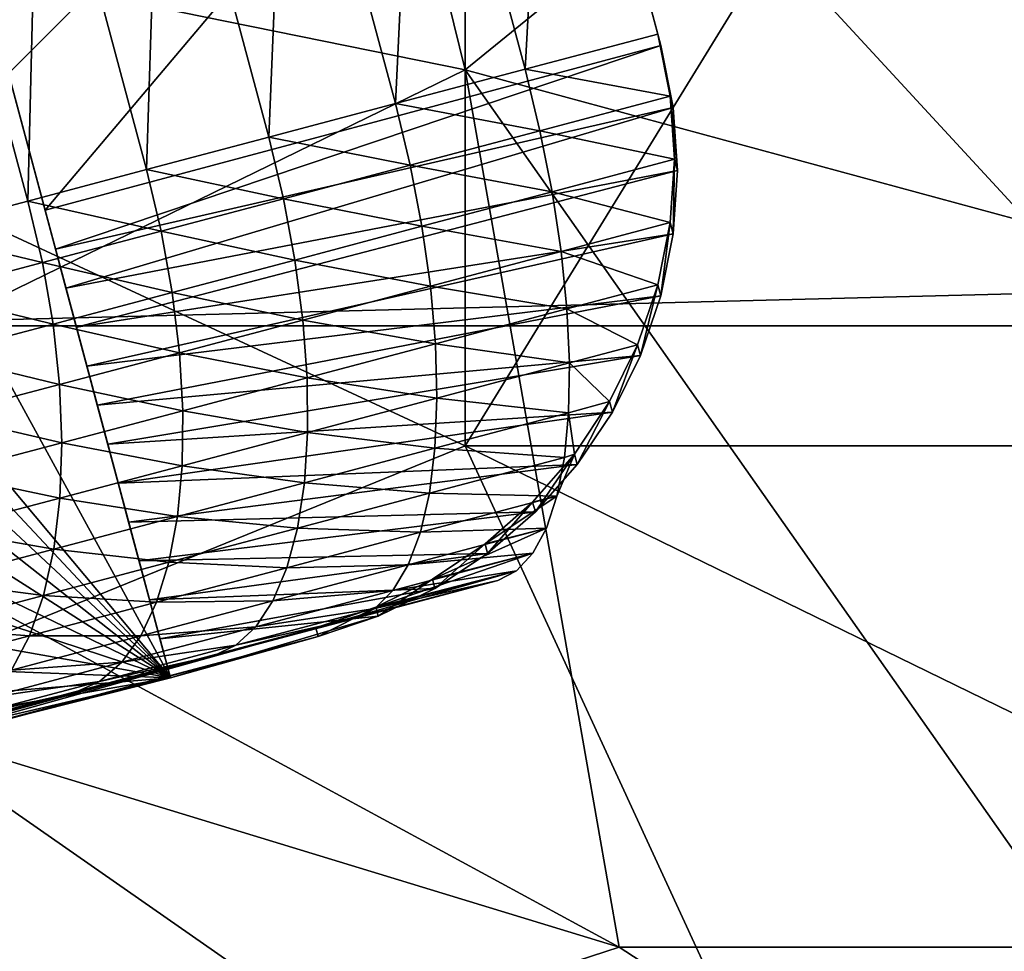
# Model space of a CAD drawing. Extents: x -0.7 to 0.7, y -0.35 to 0.35.
# Tile 39 of 226: x -0.3967 to -0.3723, y -0.228 to -0.2049. Entities that reach past the tile are written whole.
import ezdxf

# ---------------------------------------------------------------- set-up
doc = ezdxf.new("R2010")
doc.units = 0

msp = doc.modelspace()

# ---------------------------------------------------------------- linework, layer by layer
for points in [[(-0.403216, 0.18752, 0.411899), (-0.403216, -0.21248, 0.411899), (-0.383216, -0.19248, 0.411899)], [(-0.403216, 0.18752, 0.371899), (-0.383216, -0.19248, 0.371899), (-0.403216, -0.21248, 0.371899)], [(-0.400918, -0.203022, 0.437023), (-0.385643, -0.206129, 0.437034), (-0.389462, -0.190592, 0.437044)], [(-0.385643, -0.206129, 0.437034), (-0.374188, -0.196807, 0.437029), (-0.389462, -0.190592, 0.437044)], [(-0.362732, -0.212344, 0.437029), (-0.355095, -0.190592, 0.437035), (-0.374188, -0.196807, 0.437029)], [(-0.403216, -0.21248, 0.411899), (0.396784, -0.21248, 0.411899), (0.376784, -0.19248, 0.411899)], [(-0.403216, -0.21248, 0.411899), (0.376784, -0.19248, 0.411899), (-0.383216, -0.19248, 0.411899)], [(-0.403216, -0.21248, 0.371899), (-0.383216, -0.19248, 0.371899), (0.376784, -0.19248, 0.371899)], [(-0.403216, -0.21248, 0.371899), (0.376784, -0.19248, 0.371899), (0.396784, -0.21248, 0.371899)], [(-0.36655, -0.206129, 0.412451), (-0.378006, -0.203022, 0.412456), (-0.358913, -0.1937, 0.412437)], [(-0.383635, -0.1949, 0.42), (-0.398897, -0.198989, 0.42), (-0.39605, -0.209614, 0.42)], [(-0.39605, -0.209614, 0.42), (-0.380788, -0.205525, 0.42), (-0.383635, -0.1949, 0.42)], [(-0.380864, -0.205243, 0.345), (-0.38356, -0.195182, 0.345), (-0.383635, -0.1949, 0.42)], [(-0.380864, -0.205243, 0.345), (-0.383635, -0.1949, 0.42), (-0.380788, -0.205525, 0.42)], [(-0.384156, -0.206116, 0.343884), (-0.386848, -0.196071, 0.343884), (-0.38356, -0.195182, 0.345)], [(-0.384156, -0.206116, 0.343884), (-0.38356, -0.195182, 0.345), (-0.380864, -0.205243, 0.345)], [(-0.387368, -0.206969, 0.342685), (-0.390056, -0.196939, 0.342685), (-0.386848, -0.196071, 0.343884)], [(-0.387368, -0.206969, 0.342685), (-0.386848, -0.196071, 0.343884), (-0.384156, -0.206116, 0.343884)], [(-0.385643, -0.206129, 0.437034), (-0.362732, -0.212344, 0.437029), (-0.374188, -0.196807, 0.437029)], [(-0.390509, -0.207803, 0.341389), (-0.393193, -0.197787, 0.341389), (-0.390056, -0.196939, 0.342685)], [(-0.390509, -0.207803, 0.341389), (-0.390056, -0.196939, 0.342685), (-0.387368, -0.206969, 0.342685)], [(-0.393536, -0.208605, 0.340005), (-0.396215, -0.198606, 0.340005), (-0.393193, -0.197787, 0.341389)], [(-0.393536, -0.208605, 0.340005), (-0.393193, -0.197787, 0.341389), (-0.390509, -0.207803, 0.341389)], [(-0.396475, -0.209383, 0.338514), (-0.39915, -0.199402, 0.338514), (-0.396215, -0.198606, 0.340005)], [(-0.396475, -0.209383, 0.338514), (-0.396215, -0.198606, 0.340005), (-0.393536, -0.208605, 0.340005)], [(-0.392944, -0.221205, 0.42), (-0.398897, -0.198989, 0.42), (-0.404288, -0.200433, 0.419867)], [(-0.39605, -0.209614, 0.42), (-0.398897, -0.198989, 0.42), (-0.395791, -0.21058, 0.42)], [(-0.398897, -0.198989, 0.42), (-0.392944, -0.221205, 0.42), (-0.395791, -0.21058, 0.42)], [(-0.399333, -0.210138, 0.336904), (-0.39915, -0.199402, 0.338514), (-0.396475, -0.209383, 0.338514)], [(-0.392944, -0.221205, 0.42), (-0.404288, -0.200433, 0.419867), (-0.401441, -0.211059, 0.419867)], [(-0.385643, -0.215451, 0.412448), (-0.412373, -0.203022, 0.412433), (-0.385643, -0.203022, 0.412438)], [(-0.400918, -0.221665, 0.412456), (-0.412373, -0.203022, 0.412433), (-0.385643, -0.215451, 0.412448)], [(-0.404736, -0.215451, 0.43703), (-0.385643, -0.206129, 0.437034), (-0.400918, -0.203022, 0.437023)], [(-0.385643, -0.215451, 0.412448), (-0.378006, -0.203022, 0.412456), (-0.36655, -0.215451, 0.412431)], [(-0.385643, -0.215451, 0.412448), (-0.385643, -0.203022, 0.412438), (-0.378006, -0.203022, 0.412456)], [(-0.36655, -0.215451, 0.412431), (-0.378006, -0.203022, 0.412456), (-0.36655, -0.206129, 0.412451)], [(-0.384156, -0.206116, 0.343884), (-0.380864, -0.205243, 0.345), (-0.380558, -0.206783, 0.345074)], [(-0.380864, -0.205243, 0.345), (-0.380788, -0.205525, 0.42), (-0.380482, -0.207064, 0.419897)], [(-0.380864, -0.205243, 0.345), (-0.380482, -0.207064, 0.419897), (-0.380558, -0.206783, 0.345074)], [(-0.380788, -0.205525, 0.42), (-0.39605, -0.209614, 0.42), (-0.395791, -0.21058, 0.42)], [(-0.380788, -0.205525, 0.42), (-0.395791, -0.21058, 0.42), (-0.380482, -0.207064, 0.419897)], [(-0.381825, -0.22788, 0.437047), (-0.385643, -0.206129, 0.437034), (-0.404736, -0.215451, 0.43703)], [(-0.387368, -0.206969, 0.342685), (-0.384156, -0.206116, 0.343884), (-0.383786, -0.207639, 0.34398)], [(-0.370369, -0.22788, 0.437038), (-0.362732, -0.212344, 0.437029), (-0.385643, -0.206129, 0.437034)], [(-0.381825, -0.22788, 0.437047), (-0.370369, -0.22788, 0.437038), (-0.385643, -0.206129, 0.437034)], [(-0.384156, -0.206116, 0.343884), (-0.380558, -0.206783, 0.345074), (-0.383786, -0.207639, 0.34398)], [(-0.383786, -0.207639, 0.34398), (-0.380558, -0.206783, 0.345074), (-0.380455, -0.208349, 0.345296)], [(-0.380558, -0.206783, 0.345074), (-0.380482, -0.207064, 0.419897), (-0.38038, -0.208629, 0.419591)], [(-0.380558, -0.206783, 0.345074), (-0.38038, -0.208629, 0.419591), (-0.380455, -0.208349, 0.345296)], [(-0.380482, -0.207064, 0.419897), (-0.395791, -0.21058, 0.42), (-0.395532, -0.211546, 0.42)], [(-0.380482, -0.207064, 0.419897), (-0.395532, -0.211546, 0.42), (-0.38038, -0.208629, 0.419591)], [(-0.390509, -0.207803, 0.341389), (-0.387368, -0.206969, 0.342685), (-0.387001, -0.208493, 0.34278)], [(-0.387368, -0.206969, 0.342685), (-0.383786, -0.207639, 0.34398), (-0.387001, -0.208493, 0.34278)], [(-0.387001, -0.208493, 0.34278), (-0.383786, -0.207639, 0.34398), (-0.383486, -0.209155, 0.344268)], [(-0.383786, -0.207639, 0.34398), (-0.380455, -0.208349, 0.345296), (-0.383486, -0.209155, 0.344268)], [(-0.393536, -0.208605, 0.340005), (-0.390509, -0.207803, 0.341389), (-0.390142, -0.209327, 0.341484)], [(-0.390509, -0.207803, 0.341389), (-0.387001, -0.208493, 0.34278), (-0.390142, -0.209327, 0.341484)], [(-0.383486, -0.209155, 0.344268), (-0.380455, -0.208349, 0.345296), (-0.380557, -0.209917, 0.345662)], [(-0.380455, -0.208349, 0.345296), (-0.380483, -0.210193, 0.419087), (-0.380557, -0.209917, 0.345662)], [(-0.380455, -0.208349, 0.345296), (-0.38038, -0.208629, 0.419591), (-0.380483, -0.210193, 0.419087)], [(-0.396475, -0.209383, 0.338514), (-0.393536, -0.208605, 0.340005), (-0.393172, -0.21013, 0.340098)], [(-0.393536, -0.208605, 0.340005), (-0.390142, -0.209327, 0.341484), (-0.393172, -0.21013, 0.340098)], [(-0.390142, -0.209327, 0.341484), (-0.387001, -0.208493, 0.34278), (-0.38671, -0.21001, 0.343065)], [(-0.387001, -0.208493, 0.34278), (-0.383486, -0.209155, 0.344268), (-0.38671, -0.21001, 0.343065)], [(-0.38038, -0.208629, 0.419591), (-0.395532, -0.211546, 0.42), (-0.395273, -0.212512, 0.42)], [(-0.38038, -0.208629, 0.419591), (-0.395273, -0.212512, 0.42), (-0.380483, -0.210193, 0.419087)], [(-0.393172, -0.21013, 0.340098), (-0.390142, -0.209327, 0.341484), (-0.389858, -0.210847, 0.341766)], [(-0.390142, -0.209327, 0.341484), (-0.38671, -0.21001, 0.343065), (-0.389858, -0.210847, 0.341766)], [(-0.38671, -0.21001, 0.343065), (-0.383486, -0.209155, 0.344268), (-0.383262, -0.210637, 0.344744)], [(-0.383486, -0.209155, 0.344268), (-0.380557, -0.209917, 0.345662), (-0.383262, -0.210637, 0.344744)], [(-0.399333, -0.210138, 0.336904), (-0.396475, -0.209383, 0.338514), (-0.396115, -0.210909, 0.338605)], [(-0.396475, -0.209383, 0.338514), (-0.393172, -0.21013, 0.340098), (-0.396115, -0.210909, 0.338605)], [(-0.389858, -0.210847, 0.341766), (-0.38671, -0.21001, 0.343065), (-0.386501, -0.211496, 0.343535)], [(-0.38671, -0.21001, 0.343065), (-0.383262, -0.210637, 0.344744), (-0.386501, -0.211496, 0.343535)], [(-0.383262, -0.210637, 0.344744), (-0.380557, -0.209917, 0.345662), (-0.380863, -0.211458, 0.346165)], [(-0.380557, -0.209917, 0.345662), (-0.38079, -0.21173, 0.418392), (-0.380863, -0.211458, 0.346165)], [(-0.380557, -0.209917, 0.345662), (-0.380483, -0.210193, 0.419087), (-0.38079, -0.21173, 0.418392)], [(-0.399333, -0.210138, 0.336904), (-0.396115, -0.210909, 0.338605), (-0.398977, -0.211665, 0.336993)], [(-0.396115, -0.210909, 0.338605), (-0.393172, -0.21013, 0.340098), (-0.392898, -0.211652, 0.340376)], [(-0.380483, -0.210193, 0.419087), (-0.395273, -0.212512, 0.42), (-0.395015, -0.213478, 0.42)], [(-0.380483, -0.210193, 0.419087), (-0.395015, -0.213478, 0.42), (-0.38079, -0.21173, 0.418392)], [(-0.393172, -0.21013, 0.340098), (-0.389858, -0.210847, 0.341766), (-0.392898, -0.211652, 0.340376)], [(-0.392944, -0.221205, 0.42), (-0.395532, -0.211546, 0.42), (-0.395791, -0.21058, 0.42)], [(-0.386501, -0.211496, 0.343535), (-0.383262, -0.210637, 0.344744), (-0.383118, -0.21206, 0.3454)], [(-0.383262, -0.210637, 0.344744), (-0.380863, -0.211458, 0.346165), (-0.383118, -0.21206, 0.3454)], [(-0.392944, -0.221205, 0.42), (-0.401441, -0.211059, 0.419867), (-0.401031, -0.21257, 0.419764)], [(-0.398977, -0.211665, 0.336993), (-0.396115, -0.210909, 0.338605), (-0.395852, -0.212434, 0.338877)], [(-0.396115, -0.210909, 0.338605), (-0.392898, -0.211652, 0.340376), (-0.395852, -0.212434, 0.338877)], [(-0.392898, -0.211652, 0.340376), (-0.389858, -0.210847, 0.341766), (-0.389662, -0.212336, 0.342231)], [(-0.389858, -0.210847, 0.341766), (-0.386501, -0.211496, 0.343535), (-0.389662, -0.212336, 0.342231)], [(-0.392944, -0.221205, 0.42), (-0.395273, -0.212512, 0.42), (-0.395532, -0.211546, 0.42)], [(-0.389662, -0.212336, 0.342231), (-0.386501, -0.211496, 0.343535), (-0.386376, -0.212925, 0.344183)], [(-0.386501, -0.211496, 0.343535), (-0.383118, -0.21206, 0.3454), (-0.386376, -0.212925, 0.344183)], [(-0.383118, -0.21206, 0.3454), (-0.380863, -0.211458, 0.346165), (-0.381367, -0.212946, 0.346797)], [(-0.380863, -0.211458, 0.346165), (-0.381295, -0.213213, 0.41752), (-0.381367, -0.212946, 0.346797)], [(-0.380863, -0.211458, 0.346165), (-0.38079, -0.21173, 0.418392), (-0.381295, -0.213213, 0.41752)], [(-0.398977, -0.211665, 0.336993), (-0.395852, -0.212434, 0.338877), (-0.398726, -0.213193, 0.337259)], [(-0.395852, -0.212434, 0.338877), (-0.392898, -0.211652, 0.340376), (-0.392719, -0.213145, 0.340833)], [(-0.38079, -0.21173, 0.418392), (-0.395015, -0.213478, 0.42), (-0.394756, -0.214444, 0.42)], [(-0.38079, -0.21173, 0.418392), (-0.394756, -0.214444, 0.42), (-0.381295, -0.213213, 0.41752)], [(-0.392898, -0.211652, 0.340376), (-0.389662, -0.212336, 0.342231), (-0.392719, -0.213145, 0.340833)], [(-0.386376, -0.212925, 0.344183), (-0.383118, -0.21206, 0.3454), (-0.383055, -0.213399, 0.346224)], [(-0.383118, -0.21206, 0.3454), (-0.381367, -0.212946, 0.346797), (-0.383055, -0.213399, 0.346224)], [(-0.403216, -0.21248, 0.411899), (-0.403216, -0.21248, 0.371899), (0.396784, -0.21248, 0.371899)], [(-0.403216, -0.21248, 0.411899), (0.396784, -0.21248, 0.371899), (0.396784, -0.21248, 0.411899)], [(-0.398726, -0.213193, 0.337259), (-0.395852, -0.212434, 0.338877), (-0.395691, -0.213932, 0.339326)], [(-0.395852, -0.212434, 0.338877), (-0.392719, -0.213145, 0.340833), (-0.395691, -0.213932, 0.339326)], [(-0.392944, -0.221205, 0.42), (-0.395015, -0.213478, 0.42), (-0.395273, -0.212512, 0.42)], [(-0.392719, -0.213145, 0.340833), (-0.389662, -0.212336, 0.342231), (-0.389556, -0.213769, 0.342871)], [(-0.389662, -0.212336, 0.342231), (-0.386376, -0.212925, 0.344183), (-0.389556, -0.213769, 0.342871)], [(-0.392944, -0.221205, 0.42), (-0.401031, -0.21257, 0.419764), (-0.400619, -0.214051, 0.419458)], [(-0.389556, -0.213769, 0.342871), (-0.386376, -0.212925, 0.344183), (-0.386339, -0.214271, 0.344998)], [(-0.386376, -0.212925, 0.344183), (-0.383055, -0.213399, 0.346224), (-0.386339, -0.214271, 0.344998)], [(-0.383055, -0.213399, 0.346224), (-0.381367, -0.212946, 0.346797), (-0.382061, -0.214355, 0.347547)], [(-0.381367, -0.212946, 0.346797), (-0.381991, -0.214617, 0.416485), (-0.382061, -0.214355, 0.347547)], [(-0.381367, -0.212946, 0.346797), (-0.381295, -0.213213, 0.41752), (-0.381991, -0.214617, 0.416485)], [(-0.398726, -0.213193, 0.337259), (-0.395691, -0.213932, 0.339326), (-0.398583, -0.214696, 0.337697)], [(-0.395691, -0.213932, 0.339326), (-0.392719, -0.213145, 0.340833), (-0.392637, -0.214585, 0.341463)], [(-0.381295, -0.213213, 0.41752), (-0.394756, -0.214444, 0.42), (-0.394497, -0.21541, 0.42)], [(-0.381295, -0.213213, 0.41752), (-0.394497, -0.21541, 0.42), (-0.381991, -0.214617, 0.416485)], [(-0.392719, -0.213145, 0.340833), (-0.389556, -0.213769, 0.342871), (-0.392637, -0.214585, 0.341463)], [(-0.392944, -0.221205, 0.42), (-0.394756, -0.214444, 0.42), (-0.395015, -0.213478, 0.42)], [(-0.386339, -0.214271, 0.344998), (-0.383055, -0.213399, 0.346224), (-0.383076, -0.214633, 0.347202)], [(-0.383055, -0.213399, 0.346224), (-0.382061, -0.214355, 0.347547), (-0.383076, -0.214633, 0.347202)], [(-0.398583, -0.214696, 0.337697), (-0.395691, -0.213932, 0.339326), (-0.395634, -0.215378, 0.339942)], [(-0.395691, -0.213932, 0.339326), (-0.392637, -0.214585, 0.341463), (-0.395634, -0.215378, 0.339942)], [(-0.392637, -0.214585, 0.341463), (-0.389556, -0.213769, 0.342871), (-0.389544, -0.215122, 0.343675)], [(-0.389556, -0.213769, 0.342871), (-0.386339, -0.214271, 0.344998), (-0.389544, -0.215122, 0.343675)], [(-0.392944, -0.221205, 0.42), (-0.400619, -0.214051, 0.419458), (-0.400211, -0.215478, 0.418954)], [(-0.392944, -0.221205, 0.42), (-0.394497, -0.21541, 0.42), (-0.394756, -0.214444, 0.42)], [(-0.389544, -0.215122, 0.343675), (-0.386339, -0.214271, 0.344998), (-0.386389, -0.215512, 0.345965)], [(-0.386339, -0.214271, 0.344998), (-0.383076, -0.214633, 0.347202), (-0.386389, -0.215512, 0.345965)], [(-0.383076, -0.214633, 0.347202), (-0.382061, -0.214355, 0.347547), (-0.382932, -0.215663, 0.348402)], [(-0.382061, -0.214355, 0.347547), (-0.382864, -0.215918, 0.415305), (-0.382932, -0.215663, 0.348402)], [(-0.382061, -0.214355, 0.347547), (-0.381991, -0.214617, 0.416485), (-0.382864, -0.215918, 0.415305)], [(-0.398583, -0.214696, 0.337697), (-0.395634, -0.215378, 0.339942), (-0.398552, -0.216149, 0.338299)], [(-0.395634, -0.215378, 0.339942), (-0.392637, -0.214585, 0.341463), (-0.392653, -0.215945, 0.342253)], [(-0.381991, -0.214617, 0.416485), (-0.394497, -0.21541, 0.42), (-0.394238, -0.216376, 0.42)], [(-0.381991, -0.214617, 0.416485), (-0.394238, -0.216376, 0.42), (-0.382864, -0.215918, 0.415305)], [(-0.392637, -0.214585, 0.341463), (-0.389544, -0.215122, 0.343675), (-0.392653, -0.215945, 0.342253)], [(-0.386389, -0.215512, 0.345965), (-0.383076, -0.214633, 0.347202), (-0.383179, -0.215739, 0.348317)], [(-0.383076, -0.214633, 0.347202), (-0.382932, -0.215663, 0.348402), (-0.383179, -0.215739, 0.348317)], [(-0.392653, -0.215945, 0.342253), (-0.389544, -0.215122, 0.343675), (-0.389624, -0.216371, 0.34463)], [(-0.389544, -0.215122, 0.343675), (-0.386389, -0.215512, 0.345965), (-0.389624, -0.216371, 0.34463)], [(-0.381825, -0.22788, 0.437047), (-0.404736, -0.215451, 0.43703), (-0.412373, -0.218558, 0.437026)], [(-0.374188, -0.240309, 0.412442), (-0.400918, -0.221665, 0.412456), (-0.385643, -0.215451, 0.412448)], [(-0.398552, -0.216149, 0.338299), (-0.395634, -0.215378, 0.339942), (-0.395682, -0.216747, 0.340717)], [(-0.395634, -0.215378, 0.339942), (-0.392653, -0.215945, 0.342253), (-0.395682, -0.216747, 0.340717)], [(-0.392944, -0.221205, 0.42), (-0.394238, -0.216376, 0.42), (-0.394497, -0.21541, 0.42)], [(-0.36655, -0.224773, 0.412431), (-0.385643, -0.215451, 0.412448), (-0.36655, -0.215451, 0.412431)], [(-0.374188, -0.240309, 0.412442), (-0.385643, -0.215451, 0.412448), (-0.36655, -0.224773, 0.412431)], [(-0.392944, -0.221205, 0.42), (-0.400211, -0.215478, 0.418954), (-0.399815, -0.216825, 0.41826)], [(-0.389624, -0.216371, 0.34463), (-0.386389, -0.215512, 0.345965), (-0.386526, -0.216628, 0.347067)], [(-0.386389, -0.215512, 0.345965), (-0.383179, -0.215739, 0.348317), (-0.386526, -0.216628, 0.347067)], [(-0.382932, -0.215663, 0.348402), (-0.3839, -0.217093, 0.414), (-0.383967, -0.216846, 0.349347)], [(-0.382932, -0.215663, 0.348402), (-0.383967, -0.216846, 0.349347), (-0.383364, -0.216699, 0.349551)], [(-0.382932, -0.215663, 0.348402), (-0.382864, -0.215918, 0.415305), (-0.3839, -0.217093, 0.414)], [(-0.383179, -0.215739, 0.348317), (-0.382932, -0.215663, 0.348402), (-0.383364, -0.216699, 0.349551)], [(-0.395682, -0.216747, 0.340717), (-0.392653, -0.215945, 0.342253), (-0.392769, -0.217204, 0.343192)], [(-0.382864, -0.215918, 0.415305), (-0.394238, -0.216376, 0.42), (-0.393979, -0.217342, 0.42)], [(-0.382864, -0.215918, 0.415305), (-0.393979, -0.217342, 0.42), (-0.3839, -0.217093, 0.414)], [(-0.392653, -0.215945, 0.342253), (-0.389624, -0.216371, 0.34463), (-0.392769, -0.217204, 0.343192)], [(-0.386526, -0.216628, 0.347067), (-0.383179, -0.215739, 0.348317), (-0.383364, -0.216699, 0.349551)], [(-0.398552, -0.216149, 0.338299), (-0.395682, -0.216747, 0.340717), (-0.398632, -0.217526, 0.339056)], [(-0.392944, -0.221205, 0.42), (-0.393979, -0.217342, 0.42), (-0.394238, -0.216376, 0.42)], [(-0.392769, -0.217204, 0.343192), (-0.389624, -0.216371, 0.34463), (-0.389796, -0.217495, 0.345718)], [(-0.389624, -0.216371, 0.34463), (-0.386526, -0.216628, 0.347067), (-0.389796, -0.217495, 0.345718)], [(-0.389796, -0.217495, 0.345718), (-0.386526, -0.216628, 0.347067), (-0.386748, -0.217597, 0.348287)], [(-0.386526, -0.216628, 0.347067), (-0.383364, -0.216699, 0.349551), (-0.386748, -0.217597, 0.348287)], [(-0.392944, -0.221205, 0.42), (-0.399815, -0.216825, 0.41826), (-0.399438, -0.21807, 0.417389)], [(-0.398632, -0.217526, 0.339056), (-0.395682, -0.216747, 0.340717), (-0.395834, -0.218015, 0.341637)], [(-0.395682, -0.216747, 0.340717), (-0.392769, -0.217204, 0.343192), (-0.395834, -0.218015, 0.341637)], [(-0.386748, -0.217597, 0.348287), (-0.383364, -0.216699, 0.349551), (-0.383626, -0.217496, 0.350881)], [(-0.383364, -0.216699, 0.349551), (-0.383967, -0.216846, 0.349347), (-0.385146, -0.217883, 0.350367)], [(-0.383364, -0.216699, 0.349551), (-0.385146, -0.217883, 0.350367), (-0.383626, -0.217496, 0.350881)], [(-0.383967, -0.216846, 0.349347), (-0.385082, -0.218123, 0.412592), (-0.385146, -0.217883, 0.350367)], [(-0.383967, -0.216846, 0.349347), (-0.3839, -0.217093, 0.414), (-0.385082, -0.218123, 0.412592)], [(-0.3839, -0.217093, 0.414), (-0.393979, -0.217342, 0.42), (-0.393721, -0.218307, 0.42)], [(-0.3839, -0.217093, 0.414), (-0.393721, -0.218307, 0.42), (-0.385082, -0.218123, 0.412592)], [(-0.395834, -0.218015, 0.341637), (-0.392769, -0.217204, 0.343192), (-0.392981, -0.218339, 0.344262)], [(-0.392944, -0.221205, 0.42), (-0.393721, -0.218307, 0.42), (-0.393979, -0.217342, 0.42)], [(-0.392769, -0.217204, 0.343192), (-0.389796, -0.217495, 0.345718), (-0.392981, -0.218339, 0.344262)], [(-0.398632, -0.217526, 0.339056), (-0.395834, -0.218015, 0.341637), (-0.398823, -0.218805, 0.339953)], [(-0.392981, -0.218339, 0.344262), (-0.389796, -0.217495, 0.345718), (-0.390057, -0.218475, 0.346921)], [(-0.389796, -0.217495, 0.345718), (-0.386748, -0.217597, 0.348287), (-0.390057, -0.218475, 0.346921)], [(-0.390057, -0.218475, 0.346921), (-0.386748, -0.217597, 0.348287), (-0.387051, -0.218405, 0.349602)], [(-0.386748, -0.217597, 0.348287), (-0.383626, -0.217496, 0.350881), (-0.387051, -0.218405, 0.349602)], [(-0.387051, -0.218405, 0.349602), (-0.383626, -0.217496, 0.350881), (-0.383961, -0.218117, 0.352287)], [(-0.383626, -0.217496, 0.350881), (-0.385146, -0.217883, 0.350367), (-0.38645, -0.218758, 0.351444)], [(-0.383626, -0.217496, 0.350881), (-0.38645, -0.218758, 0.351444), (-0.383961, -0.218117, 0.352287)], [(-0.385146, -0.217883, 0.350367), (-0.386388, -0.218989, 0.411106), (-0.38645, -0.218758, 0.351444)], [(-0.385146, -0.217883, 0.350367), (-0.385082, -0.218123, 0.412592), (-0.386388, -0.218989, 0.411106)], [(-0.392944, -0.221205, 0.42), (-0.399438, -0.21807, 0.417389), (-0.399085, -0.219191, 0.416355)], [(-0.398823, -0.218805, 0.339953), (-0.395834, -0.218015, 0.341637), (-0.396088, -0.219161, 0.342685)], [(-0.395834, -0.218015, 0.341637), (-0.392981, -0.218339, 0.344262), (-0.396088, -0.219161, 0.342685)], [(-0.385082, -0.218123, 0.412592), (-0.393721, -0.218307, 0.42), (-0.393462, -0.219273, 0.42)], [(-0.385082, -0.218123, 0.412592), (-0.393462, -0.219273, 0.42), (-0.386388, -0.218989, 0.411106)], [(-0.383961, -0.218117, 0.352287), (-0.38645, -0.218758, 0.351444), (-0.387857, -0.219455, 0.35256)], [(-0.383961, -0.218117, 0.352287), (-0.387857, -0.219455, 0.35256), (-0.384364, -0.218551, 0.353742)], [(-0.387051, -0.218405, 0.349602), (-0.383961, -0.218117, 0.352287), (-0.387429, -0.219038, 0.350992)], [(-0.387429, -0.219038, 0.350992), (-0.383961, -0.218117, 0.352287), (-0.384364, -0.218551, 0.353742)], [(-0.396088, -0.219161, 0.342685), (-0.392981, -0.218339, 0.344262), (-0.393286, -0.219331, 0.345445)], [(-0.392944, -0.221205, 0.42), (-0.393462, -0.219273, 0.42), (-0.393721, -0.218307, 0.42)], [(-0.392981, -0.218339, 0.344262), (-0.390057, -0.218475, 0.346921), (-0.393286, -0.219331, 0.345445)], [(-0.400918, -0.234095, 0.437029), (-0.381825, -0.22788, 0.437047), (-0.412373, -0.218558, 0.437026)], [(-0.393286, -0.219331, 0.345445), (-0.390057, -0.218475, 0.346921), (-0.390403, -0.219295, 0.348219)], [(-0.390057, -0.218475, 0.346921), (-0.387051, -0.218405, 0.349602), (-0.390403, -0.219295, 0.348219)], [(-0.390403, -0.219295, 0.348219), (-0.387051, -0.218405, 0.349602), (-0.387429, -0.219038, 0.350992)], [(-0.384364, -0.218551, 0.353742), (-0.387857, -0.219455, 0.35256), (-0.389343, -0.219963, 0.353694)], [(-0.384364, -0.218551, 0.353742), (-0.389343, -0.219963, 0.353694), (-0.384828, -0.218791, 0.355224)], [(-0.387429, -0.219038, 0.350992), (-0.384364, -0.218551, 0.353742), (-0.387876, -0.219483, 0.352431)], [(-0.387876, -0.219483, 0.352431), (-0.384364, -0.218551, 0.353742), (-0.384828, -0.218791, 0.355224)], [(-0.398823, -0.218805, 0.339953), (-0.396088, -0.219161, 0.342685), (-0.399121, -0.219963, 0.340977)], [(-0.388384, -0.219735, 0.353895), (-0.384828, -0.218791, 0.355224), (-0.389343, -0.219963, 0.353694)], [(-0.387876, -0.219483, 0.352431), (-0.384828, -0.218791, 0.355224), (-0.388384, -0.219735, 0.353895)], [(-0.38645, -0.218758, 0.351444), (-0.387798, -0.219678, 0.409566), (-0.387857, -0.219455, 0.35256)], [(-0.38645, -0.218758, 0.351444), (-0.386388, -0.218989, 0.411106), (-0.387798, -0.219678, 0.409566)], [(-0.386388, -0.218989, 0.411106), (-0.393462, -0.219273, 0.42), (-0.393203, -0.220239, 0.42)], [(-0.386388, -0.218989, 0.411106), (-0.393203, -0.220239, 0.42), (-0.387798, -0.219678, 0.409566)], [(-0.390403, -0.219295, 0.348219), (-0.387429, -0.219038, 0.350992), (-0.390826, -0.219939, 0.34959)], [(-0.390826, -0.219939, 0.34959), (-0.387429, -0.219038, 0.350992), (-0.387876, -0.219483, 0.352431)], [(-0.399121, -0.219963, 0.340977), (-0.396088, -0.219161, 0.342685), (-0.39644, -0.220165, 0.343845)], [(-0.392944, -0.221205, 0.42), (-0.399085, -0.219191, 0.416355), (-0.398763, -0.220169, 0.415176)], [(-0.396088, -0.219161, 0.342685), (-0.393286, -0.219331, 0.345445), (-0.39644, -0.220165, 0.343845)], [(-0.39644, -0.220165, 0.343845), (-0.393286, -0.219331, 0.345445), (-0.393679, -0.220163, 0.346721)], [(-0.393286, -0.219331, 0.345445), (-0.390403, -0.219295, 0.348219), (-0.393679, -0.220163, 0.346721)], [(-0.393679, -0.220163, 0.346721), (-0.390403, -0.219295, 0.348219), (-0.390826, -0.219939, 0.34959)], [(-0.392944, -0.221205, 0.42), (-0.393203, -0.220239, 0.42), (-0.393462, -0.219273, 0.42)], [(-0.390826, -0.219939, 0.34959), (-0.387876, -0.219483, 0.352431), (-0.391321, -0.220397, 0.351009)], [(-0.391321, -0.220397, 0.351009), (-0.387876, -0.219483, 0.352431), (-0.388384, -0.219735, 0.353895)], [(-0.387857, -0.219455, 0.35256), (-0.389286, -0.220177, 0.408), (-0.389343, -0.219963, 0.353694)], [(-0.387857, -0.219455, 0.35256), (-0.387798, -0.219678, 0.409566), (-0.389286, -0.220177, 0.408)], [(-0.387798, -0.219678, 0.409566), (-0.393203, -0.220239, 0.42), (-0.392944, -0.221205, 0.42)], [(-0.387798, -0.219678, 0.409566), (-0.392944, -0.221205, 0.42), (-0.389286, -0.220177, 0.408)], [(-0.391321, -0.220397, 0.351009), (-0.388384, -0.219735, 0.353895), (-0.391879, -0.220662, 0.352453)], [(-0.391879, -0.220662, 0.352453), (-0.388384, -0.219735, 0.353895), (-0.389343, -0.219963, 0.353694)], [(-0.389343, -0.219963, 0.353694), (-0.437345, -0.233044, 0.394197), (-0.475921, -0.242972, 0.32028)], [(-0.39531, -0.221571, 0.350884), (-0.389343, -0.219963, 0.353694), (-0.475921, -0.242972, 0.32028)], [(-0.389343, -0.219963, 0.353694), (-0.406932, -0.224881, 0.406936), (-0.437345, -0.233044, 0.394197)], [(-0.389343, -0.219963, 0.353694), (-0.389286, -0.220177, 0.408), (-0.406932, -0.224881, 0.406936)], [(-0.399121, -0.219963, 0.340977), (-0.39644, -0.220165, 0.343845), (-0.399521, -0.22098, 0.342109)], [(-0.39531, -0.221571, 0.350884), (-0.391879, -0.220662, 0.352453), (-0.389343, -0.219963, 0.353694)], [(-0.393679, -0.220163, 0.346721), (-0.390826, -0.219939, 0.34959), (-0.394152, -0.22082, 0.348069)], [(-0.394152, -0.22082, 0.348069), (-0.390826, -0.219939, 0.34959), (-0.391321, -0.220397, 0.351009)], [(-0.389286, -0.220177, 0.408), (-0.397789, -0.22243, 0.407877), (-0.406932, -0.224881, 0.406936)], [(-0.399521, -0.22098, 0.342109), (-0.39644, -0.220165, 0.343845), (-0.396883, -0.221011, 0.345095)], [(-0.392944, -0.221205, 0.42), (-0.398763, -0.220169, 0.415176), (-0.398478, -0.220987, 0.413872)], [(-0.389286, -0.220177, 0.408), (-0.392944, -0.221205, 0.42), (-0.397789, -0.22243, 0.407877)], [(-0.39644, -0.220165, 0.343845), (-0.393679, -0.220163, 0.346721), (-0.396883, -0.221011, 0.345095)], [(-0.396883, -0.221011, 0.345095), (-0.393679, -0.220163, 0.346721), (-0.394152, -0.22082, 0.348069)], [(-0.394152, -0.22082, 0.348069), (-0.391321, -0.220397, 0.351009), (-0.394699, -0.221292, 0.349464)], [(-0.394699, -0.221292, 0.349464), (-0.391321, -0.220397, 0.351009), (-0.391879, -0.220662, 0.352453)], [(-0.396883, -0.221011, 0.345095), (-0.394152, -0.22082, 0.348069), (-0.39741, -0.221682, 0.346416)], [(-0.39741, -0.221682, 0.346416), (-0.394152, -0.22082, 0.348069), (-0.394699, -0.221292, 0.349464)], [(-0.394699, -0.221292, 0.349464), (-0.391879, -0.220662, 0.352453), (-0.39531, -0.221571, 0.350884)], [(-0.392944, -0.221205, 0.42), (-0.398478, -0.220987, 0.413872), (-0.398234, -0.221632, 0.412466)], [(-0.392944, -0.221205, 0.42), (-0.398234, -0.221632, 0.412466), (-0.398036, -0.222092, 0.410981)], [(-0.392944, -0.221205, 0.42), (-0.398036, -0.222092, 0.410981), (-0.397887, -0.22236, 0.409442)], [(-0.39741, -0.221682, 0.346416), (-0.394699, -0.221292, 0.349464), (-0.398012, -0.222169, 0.347784)], [(-0.398012, -0.222169, 0.347784), (-0.394699, -0.221292, 0.349464), (-0.39531, -0.221571, 0.350884)], [(-0.392944, -0.221205, 0.42), (-0.397887, -0.22236, 0.409442), (-0.397789, -0.22243, 0.407877)], [(-0.398679, -0.222462, 0.349175), (-0.39531, -0.221571, 0.350884), (-0.475921, -0.242972, 0.32028)], [(-0.397099, -0.234095, 0.412446), (-0.400918, -0.221665, 0.412456), (-0.374188, -0.240309, 0.412442)], [(-0.398012, -0.222169, 0.347784), (-0.39531, -0.221571, 0.350884), (-0.398679, -0.222462, 0.349175)], [(-0.374188, -0.240309, 0.412442), (-0.36655, -0.224773, 0.412431), (-0.358913, -0.240309, 0.412434)], [(-0.400918, -0.234095, 0.437029), (-0.362732, -0.240309, 0.437035), (-0.381825, -0.22788, 0.437047)], [(-0.362732, -0.240309, 0.437035), (-0.370369, -0.22788, 0.437038), (-0.381825, -0.22788, 0.437047)]]:
    msp.add_3dface(points)

doc.saveas('drawing.dxf')
